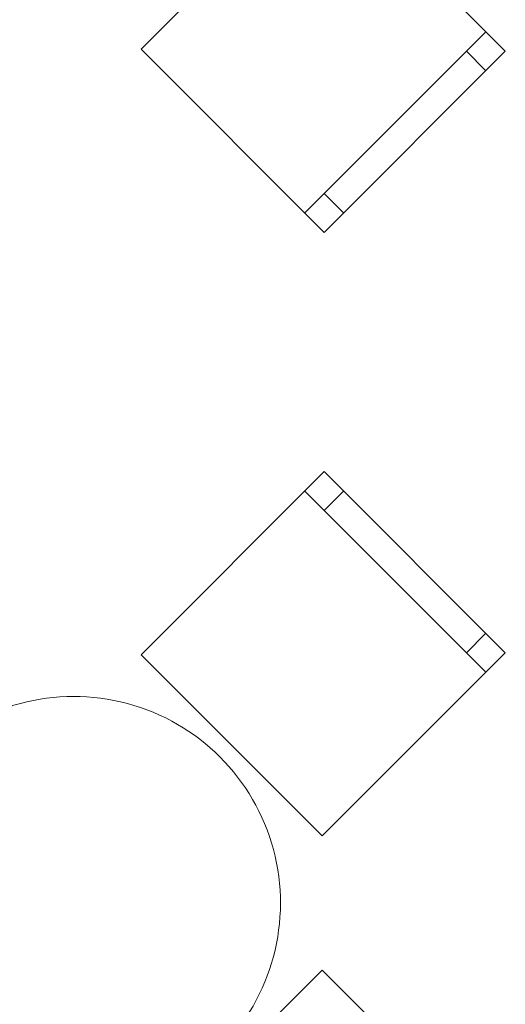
# Model space of a CAD drawing. Header units: millimetres. Extents: x 0 to 1184, y 0 to 836.
# Tile 64 of 241: x 95 to 104, y 593 to 611. Entities that reach past the tile are written whole.
import ezdxf
from ezdxf.xclip import XClip

# ---------------------------------------------------------------- set-up
doc = ezdxf.new("R2010")
doc.units = ezdxf.units.MM
doc.header["$MEASUREMENT"] = 0
doc.header["$XCLIPFRAME"] = 0
doc.layers.add('Интерьер - Мебель', color=7, linetype='Continuous')

# ---------------------------------------------------------------- blocks, each defined once
blk = doc.blocks.new('Чертеж_4_4', base_point=(-278.479, 89.564))
at = {"layer": 'Интерьер - Мебель', "color": 7, "linetype": 'Continuous', "lineweight": 15}
for p, q in [((103.717, 610.552), (100.429, 607.264)), ((103.364, 610.198), (103.717, 609.845)), ((100.783, 607.617), (101.136, 607.264)), ((100.429, 602.219), (103.717, 598.931)), ((100.783, 601.866), (101.136, 602.219)), ((103.364, 599.285), (103.717, 599.638))]:
    blk.add_line(p, q, dxfattribs=at)
at = {"layer": 'Интерьер - Мебель', "color": 7, "linetype": 'Continuous', "lineweight": 15, "flags": 128}
for points in [[(100.748, 613.522), (97.459, 610.234), (100.783, 606.91), (104.071, 610.198)], [(97.459, 599.249), (100.748, 595.961), (104.071, 599.285), (100.783, 602.573)], [(100.748, 593.522), (97.459, 590.234), (100.783, 586.91), (104.071, 590.198)]]:
    blk.add_lwpolyline(points, close=True, dxfattribs=at)
blk.add_lwpolyline([(93.588, 597.393, 1), (98.891, 592.09, 1)], format="xyb", close=True, dxfattribs=at)

msp = doc.modelspace()

# ---------------------------------------------------------------- block references
at = {"color": 161, "linetype": 'Continuous', "lineweight": 40, "true_color": 0x83aefe}
ref = msp.add_blockref('Чертеж_4_4', (-278.479, 89.564), dxfattribs=at)
XClip(ref).set_block_clipping_path([(57.3201676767, 151.7660533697), (1181.0522393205, 828.727105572)])

doc.saveas('drawing.dxf')
